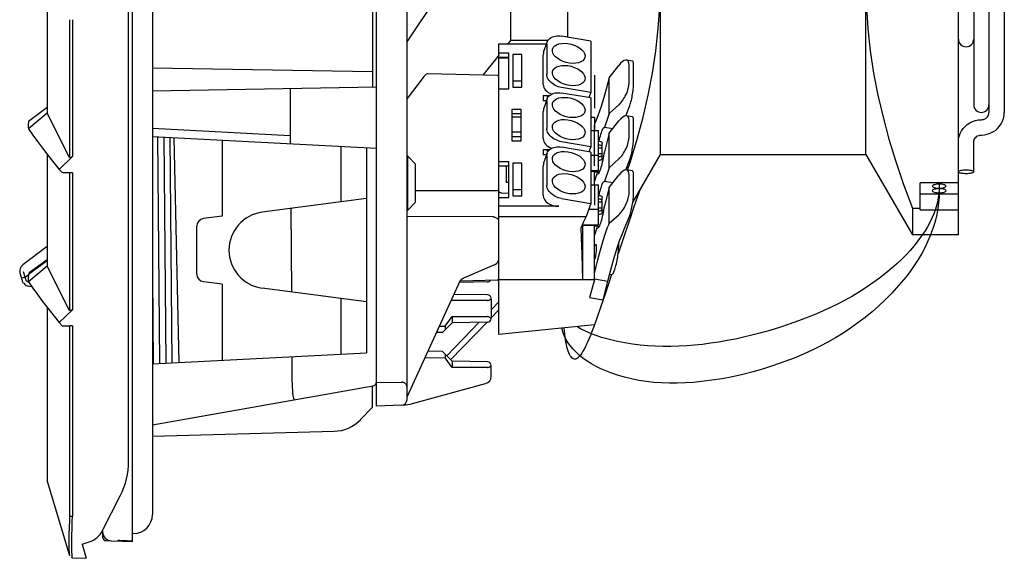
# Model space of a CAD drawing. Header units: inches. Extents: x 0 to 39.3, y 0 to 30.4.
# Tile 19 of 39: x 20.8 to 25.9, y 9.7 to 12.5. Entities that reach past the tile are written whole.
import ezdxf

# ---------------------------------------------------------------- set-up
doc = ezdxf.new("R2010")
doc.units = ezdxf.units.IN
doc.header["$LTSCALE"] = 2.160714
doc.header["$MEASUREMENT"] = 0
doc.layers.get('0').update_dxf_attribs({"linetype": 'CONTINUOUS'})
for name, color, linetype in [('BLACK', 7, 'CONTINUOUS'), ('FAN-ELECTRICS_2', 7, 'CONTINUOUS'), ('INTFCLR_11', 7, 'CONTINUOUS')]:
    doc.layers.add(name, color=color, linetype=linetype)

msp = doc.modelspace()

# ---------------------------------------------------------------- linework, layer by layer
at = {"color": 7, "linetype": 'Continuous'}
for p, q in [((21.4262, 9.8327), (21.4262, 19.7051)), ((21.5286, 19.5661), (21.5286, 9.9717)), ((22.6802, 10.5289), (22.6802, 19.1127)), ((25.6723, 11.4096), (25.6723, 18.1813)), ((22.6606, 17.3673), (22.6606, 12.1705)), ((24.1393, 16.9677), (24.1393, 11.823)), ((25.1974, 11.823), (25.1974, 16.9677)), ((25.9085, 14.0567), (25.9085, 12.0384)), ((25.751, 13.9737), (25.751, 12.0789)), ((25.8298, 13.9994), (25.8298, 12.0384)), ((22.8376, 10.5634), (22.8376, 13.2575)), ((22.8376, 12.4029), (23.3793, 13.21)), ((23.6644, 12.426), (23.6644, 12.9503)), ((23.3692, 12.4084), (23.3557, 12.3916)), ((23.5616, 12.4084), (23.3692, 12.4084)), ((23.7819, 12.4059), (23.6326, 12.4314)), ((23.7819, 12.4059), (23.7819, 12.1415)), ((23.3101, 12.3916), (23.5548, 12.3916)), ((23.3101, 10.8966), (23.3101, 12.3916)), ((23.5401, 12.3486), (23.5581, 12.4012)), ((23.5561, 12.3888), (23.5561, 12.2357)), ((23.3106, 12.335), (23.2271, 12.2303)), ((23.3101, 12.3457), (23.3613, 12.3457)), ((23.3101, 12.3234), (23.3613, 12.3234)), ((23.3101, 12.3202), (23.3613, 12.3202)), ((23.3613, 12.1612), (23.3613, 12.3457)), ((23.4282, 12.337), (23.381, 12.337)), ((23.381, 12.337), (23.381, 12.1699)), ((23.4282, 12.1699), (23.4282, 12.337)), ((23.538, 12.1828), (23.538, 12.3359)), ((23.9972, 12.3031), (23.9666, 12.3083)), ((21.5286, 12.269), (22.6607, 12.2492)), ((23.8772, 12.2164), (23.9261, 12.2802)), ((23.9794, 12.1906), (23.9794, 12.2835)), ((24.0024, 12.1867), (24.0024, 12.2796)), ((22.9205, 12.2192), (22.8376, 12.1111)), ((23.3024, 12.2284), (22.9454, 12.2377)), ((23.4282, 12.2005), (23.381, 12.2005)), ((23.8772, 12.2164), (23.8706, 12.1908)), ((23.8772, 12.0329), (23.8772, 12.2164)), ((21.5286, 12.1507), (22.6801, 12.1708)), ((22.2376, 12.1631), (22.2373, 11.9204)), ((23.3101, 12.1612), (23.3613, 12.1612)), ((23.381, 12.1699), (23.4282, 12.1699)), ((23.7819, 12.1415), (23.6326, 12.1669)), ((23.538, 12.1271), (23.5713, 12.1271)), ((23.538, 12.1271), (23.538, 12.0993)), ((23.5652, 12.1212), (23.538, 12.1258)), ((23.5548, 12.0993), (23.538, 12.0993)), ((23.5581, 12.1089), (23.5401, 12.0563)), ((23.7819, 12.1136), (23.6326, 12.1391)), ((23.7819, 12.1415), (23.7729, 12.1152)), ((23.7819, 12.1136), (23.7819, 11.8631)), ((23.4243, 12.0547), (23.377, 12.0547)), ((23.377, 12.0547), (23.377, 11.8933)), ((23.4243, 11.8933), (23.4243, 12.0547)), ((23.5561, 12.0965), (23.5561, 11.9573)), ((23.8772, 12.0329), (23.9275, 12.079)), ((23.9621, 12.0218), (23.9813, 12.0698)), ((23.4243, 12.0325), (23.377, 12.0325)), ((23.4243, 12.0144), (23.377, 12.0144)), ((23.538, 11.9044), (23.538, 12.0436)), ((23.8022, 12.013), (23.7819, 12.013)), ((23.8022, 12.013), (23.8022, 11.9461)), ((23.8772, 12.0329), (23.8522, 11.9625)), ((23.9972, 12.0166), (23.9666, 12.0218)), ((21.5286, 11.9575), (22.2373, 11.9204)), ((23.8955, 11.9551), (23.8522, 11.9625)), ((23.8772, 11.9319), (23.9275, 11.9956)), ((23.9794, 11.9122), (23.9794, 11.997)), ((24.0024, 11.9083), (24.0024, 11.9931)), ((21.5286, 11.9161), (22.6801, 11.8557)), ((21.5546, 11.9147), (21.5648, 10.7476)), ((21.5869, 11.913), (21.5971, 10.7493)), ((21.6294, 10.751), (21.6192, 11.9113)), ((21.6391, 11.9103), (21.6646, 10.7528)), ((21.8878, 11.8973), (21.8878, 11.5056)), ((22.2372, 11.9204), (22.2376, 11.8789)), ((23.377, 11.9392), (23.4243, 11.9392)), ((23.4243, 11.9142), (23.377, 11.9142)), ((23.7819, 11.9461), (23.8219, 11.9461)), ((23.8219, 11.7391), (23.8219, 11.9461)), ((23.8252, 11.8908), (23.8273, 11.9002)), ((23.8772, 11.9319), (23.8522, 11.8372)), ((23.8772, 11.7546), (23.8772, 11.9319)), ((22.4971, 11.8653), (22.4971, 11.5792)), ((22.629, 11.8584), (22.629, 10.8034)), ((23.377, 11.8933), (23.4243, 11.8933)), ((23.538, 11.8487), (23.5713, 11.8487)), ((23.538, 11.8487), (23.538, 11.8209)), ((23.5652, 11.8428), (23.538, 11.8474)), ((23.7819, 11.8631), (23.6326, 11.8886)), ((23.7819, 11.8352), (23.6326, 11.8607)), ((23.7819, 11.8631), (23.7729, 11.8368)), ((23.8219, 11.8909), (23.8262, 11.8907)), ((23.8262, 11.8716), (23.8219, 11.8716)), ((23.8301, 11.8712), (23.8262, 11.8716)), ((23.8338, 11.8892), (23.8369, 11.8876)), ((23.837, 11.8875), (23.8395, 11.8854)), ((23.8395, 11.8854), (23.841, 11.8829)), ((23.841, 11.8829), (23.8416, 11.88)), ((23.8416, 11.8672), (23.8416, 11.88)), ((23.8416, 11.8253), (23.8416, 11.8582)), ((25.751, 11.7342), (25.751, 11.8863)), ((22.8416, 11.8146), (22.8376, 11.8148)), ((22.881, 11.7731), (22.8416, 11.8146)), ((22.8416, 11.5362), (22.8416, 11.8146)), ((23.5548, 11.8209), (23.538, 11.8209)), ((23.5581, 11.8305), (23.5401, 11.7779)), ((23.5561, 11.8181), (23.5561, 11.665)), ((23.7819, 11.8352), (23.7819, 11.5708)), ((23.8219, 11.8181), (23.7819, 11.8181)), ((23.8219, 11.8119), (23.8262, 11.8119)), ((23.8369, 11.7959), (23.8337, 11.7943)), ((23.8338, 11.8137), (23.837, 11.8157)), ((23.8394, 11.7981), (23.8369, 11.7959)), ((23.841, 11.8006), (23.8395, 11.7981)), ((23.8416, 11.8035), (23.841, 11.8006)), ((23.8416, 11.8024), (23.8416, 11.8163)), ((23.8416, 11.816), (23.8484, 11.8149)), ((23.8772, 11.7546), (23.9275, 11.8006)), ((24.1393, 11.823), (23.999, 11.58)), ((24.1393, 11.823), (25.1974, 11.823)), ((25.1974, 11.823), (25.4361, 11.4096)), ((22.881, 11.5776), (22.881, 11.7731)), ((23.3101, 11.7868), (23.3613, 11.7868)), ((23.3101, 11.7645), (23.3613, 11.7645)), ((23.3495, 11.6789), (23.3495, 11.7645)), ((23.3613, 11.6024), (23.3613, 11.7868)), ((23.4282, 11.7781), (23.381, 11.7781)), ((23.381, 11.7781), (23.381, 11.6111)), ((23.4282, 11.6111), (23.4282, 11.7781)), ((23.538, 11.6121), (23.538, 11.7652)), ((23.8262, 11.7928), (23.8219, 11.7927)), ((23.8301, 11.7932), (23.8262, 11.7928)), ((23.8336, 11.7942), (23.8301, 11.7932)), ((23.8772, 11.7546), (23.8522, 11.6841)), ((23.9621, 11.7434), (23.9813, 11.7914)), ((23.9711, 11.7419), (23.9867, 11.7876)), ((23.7819, 11.7402), (23.8219, 11.7402)), ((23.7819, 11.7374), (23.8188, 11.7374)), ((23.8022, 11.6677), (23.8022, 11.7374)), ((23.8244, 11.7289), (23.8022, 11.7327)), ((23.8136, 11.7234), (23.8022, 11.6859)), ((23.8195, 11.7224), (23.8136, 11.7234)), ((23.8772, 11.6535), (23.9275, 11.7172)), ((23.9972, 11.7382), (23.9666, 11.7434)), ((23.9794, 11.6258), (23.9794, 11.7186)), ((24.0024, 11.6219), (24.0024, 11.7147)), ((23.3613, 11.6789), (23.3495, 11.6789)), ((23.7819, 11.6677), (23.8219, 11.6677)), ((23.8219, 11.4607), (23.8219, 11.6677)), ((23.8955, 11.6767), (23.8522, 11.6841)), ((23.8772, 11.6535), (23.8522, 11.5588)), ((23.8772, 11.4701), (23.8772, 11.6535)), ((25.6723, 11.678), (25.4754, 11.678)), ((25.4754, 11.5381), (25.4754, 11.678)), ((22.629, 11.5966), (22.0934, 11.5261)), ((22.881, 11.6369), (23.3024, 11.6384)), ((23.3101, 11.6325), (23.3106, 11.6311)), ((23.3101, 11.6024), (23.3613, 11.6024)), ((23.3106, 11.6311), (23.3122, 11.6296)), ((23.3122, 11.6296), (23.3147, 11.6282)), ((23.3216, 11.6261), (23.3256, 11.6257)), ((23.3256, 11.6257), (23.3613, 11.6248)), ((23.4282, 11.6417), (23.381, 11.6417)), ((23.381, 11.6111), (23.4282, 11.6111)), ((23.6326, 11.5963), (23.7819, 11.5708)), ((23.8219, 11.6125), (23.8262, 11.6124)), ((23.8262, 11.5932), (23.8219, 11.5933)), ((23.8252, 11.6124), (23.8273, 11.6218)), ((23.8301, 11.5928), (23.8262, 11.5932)), ((23.8338, 11.6108), (23.8369, 11.6092)), ((23.837, 11.6092), (23.8395, 11.607)), ((23.8395, 11.607), (23.841, 11.6045)), ((23.841, 11.6045), (23.8416, 11.6016)), ((23.8416, 11.5889), (23.8416, 11.6016)), ((25.6723, 11.6188), (25.4754, 11.6188)), ((22.2403, 11.5454), (22.2438, 11.1159)), ((22.8416, 11.5362), (22.881, 11.5776)), ((23.619, 11.5564), (23.3101, 11.5564)), ((23.7819, 11.5708), (23.7589, 11.5035)), ((23.8416, 11.547), (23.8416, 11.5798)), ((25.4361, 11.5472), (25.4754, 11.5472)), ((25.4361, 11.5472), (25.4361, 11.4096)), ((21.8878, 11.5056), (21.7911, 11.4929)), ((22.8376, 11.536), (22.8416, 11.5362)), ((23.2809, 11.5018), (22.8376, 11.5042)), ((23.3101, 11.5035), (23.7589, 11.5035)), ((23.8219, 11.5397), (23.7713, 11.5397)), ((23.8219, 11.5335), (23.8262, 11.5335)), ((23.8262, 11.5144), (23.8219, 11.5143)), ((23.8301, 11.5148), (23.8262, 11.5144)), ((23.8336, 11.5158), (23.8301, 11.5148)), ((23.8369, 11.5175), (23.8337, 11.5159)), ((23.8338, 11.5353), (23.837, 11.5374)), ((23.8394, 11.5197), (23.8369, 11.5175)), ((23.841, 11.5222), (23.8395, 11.5197)), ((23.8416, 11.5252), (23.841, 11.5223)), ((23.8416, 11.524), (23.8416, 11.5379)), ((23.8416, 11.5376), (23.8484, 11.5365)), ((23.8772, 11.4701), (23.9261, 11.5129)), ((23.9535, 11.4382), (23.9807, 11.5035)), ((25.4754, 11.5381), (25.6723, 11.5381)), ((21.7569, 11.208), (21.7569, 11.4539)), ((23.7313, 11.4437), (23.7331, 11.3952)), ((23.7378, 11.4591), (23.8188, 11.4591)), ((23.739, 11.4618), (23.8219, 11.4618)), ((23.7392, 11.4591), (23.7392, 11.1778)), ((23.8022, 11.1778), (23.8022, 11.4591)), ((23.8244, 11.4505), (23.8022, 11.4543)), ((23.8136, 11.445), (23.8022, 11.4075)), ((23.8195, 11.444), (23.8136, 11.445)), ((23.8772, 11.4701), (23.8706, 11.4523)), ((23.7331, 11.3952), (23.7358, 11.3102)), ((25.6723, 11.4096), (25.4361, 11.4096)), ((20.9873, 11.3503), (20.862, 11.2559)), ((23.3094, 11.2822), (23.3101, 11.289)), ((23.7358, 11.3102), (23.7392, 11.1778)), ((20.8958, 11.2154), (20.9873, 11.2831)), ((20.9007, 11.2147), (20.986, 11.278)), ((23.2872, 11.2556), (23.1275, 11.1875)), ((20.8477, 11.214), (20.8586, 11.1747)), ((20.8738, 11.1925), (20.8551, 11.1873)), ((20.8741, 11.1925), (20.8663, 11.2198)), ((20.8741, 11.1925), (20.8915, 11.2055)), ((20.878, 11.1794), (20.8741, 11.1925)), ((20.9007, 11.2147), (20.8958, 11.2154)), ((21.5286, 11.1996), (21.5325, 10.7459)), ((23.1227, 11.1851), (23.1275, 11.1875)), ((23.1275, 11.1875), (23.1275, 11.1875)), ((23.8794, 11.2082), (23.8906, 11.2063)), ((20.8651, 11.1615), (20.8667, 11.1627)), ((20.8667, 11.1627), (20.8759, 11.1517)), ((20.879, 11.1766), (20.878, 11.1794)), ((20.8927, 11.146), (20.9079, 11.1445)), ((21.8878, 11.1562), (21.7911, 11.1689)), ((21.8878, 11.1562), (21.8878, 10.7645)), ((23.1117, 11.1747), (22.8388, 10.5776)), ((23.2514, 11.1674), (23.1072, 11.1649)), ((23.3024, 11.1768), (23.1119, 11.1718)), ((23.8022, 11.1778), (23.3101, 11.1778)), ((23.8022, 11.1778), (23.7751, 11.088)), ((23.8022, 11.1834), (23.8701, 11.1718)), ((23.8463, 11.0759), (23.8701, 11.1718)), ((22.629, 11.0652), (22.0934, 11.1357)), ((23.2514, 11.1007), (23.0793, 11.1037)), ((23.7751, 11.088), (23.8463, 11.0759)), ((22.4971, 11.0826), (22.4971, 10.7965)), ((23.2515, 11.072), (23.0647, 11.0718)), ((23.2689, 11.0831), (23.27, 11.0862)), ((23.2707, 11.0811), (23.2707, 10.9804)), ((23.3101, 11.0654), (23.2707, 11.0246)), ((23.8463, 11.0759), (23.8022, 10.9468)), ((23.0345, 10.9405), (23.0693, 10.9896)), ((23.0693, 10.9896), (23.2515, 10.9894)), ((23.0693, 10.9896), (23.0693, 10.9575)), ((23.2707, 10.9826), (23.3101, 11.0234)), ((23.0047, 10.9405), (23.0345, 10.9405)), ((23.0202, 10.9075), (23.0693, 10.9575)), ((23.0345, 10.9405), (23.0345, 10.922)), ((23.2082, 10.9599), (23.0419, 10.7877)), ((23.0619, 10.7665), (23.2495, 10.9606)), ((23.2514, 10.9607), (23.0693, 10.9575)), ((23.8022, 10.9468), (23.3101, 10.8966)), ((23.0203, 10.9075), (22.9894, 10.9069)), ((21.5286, 10.7457), (22.629, 10.8034)), ((22.2475, 10.6798), (22.2468, 10.7834)), ((23.0203, 10.8095), (22.9454, 10.8108)), ((23.0693, 10.7594), (23.0202, 10.8094)), ((23.0345, 10.7949), (23.0345, 10.7764)), ((23.0345, 10.7764), (22.9297, 10.7763)), ((23.0693, 10.7273), (23.0345, 10.7764)), ((23.2514, 10.7563), (23.0693, 10.7594)), ((23.0693, 10.7594), (23.0693, 10.7273)), ((23.2689, 10.7386), (23.27, 10.7417)), ((23.2707, 10.6826), (23.2707, 10.7366)), ((23.2515, 10.7276), (23.0693, 10.7273)), ((21.5286, 10.4335), (22.6639, 10.6337)), ((22.6605, 10.5234), (22.6605, 10.6331)), ((22.6802, 10.6506), (22.8087, 10.6525)), ((22.8656, 10.5421), (23.2417, 10.6446)), ((22.8375, 10.6249), (22.8376, 10.6239)), ((22.8087, 10.5334), (22.6802, 10.5289)), ((22.6605, 10.5234), (22.5981, 10.4593)), ((21.5286, 10.3737), (22.4625, 10.3998)), ((21.2727, 9.886), (21.2727, 9.8835)), ((21.2742, 9.8524), (21.2733, 9.8768)), ((21.4302, 9.8732), (21.4262, 9.8732)), ((21.2894, 9.8372), (21.3174, 9.8363)), ((21.3184, 9.8363), (21.4262, 9.8327)), ((21.3526, 9.8351), (21.3526, 9.8395))]:
    msp.add_line(p, q, dxfattribs=at)
at = {"color": 6, "linetype": 'Continuous'}
for p, q in [((21.4065, 10.2466), (21.4065, 18.8368)), ((20.9873, 12.6124), (20.9873, 12.0358)), ((21.102, 12.5161), (21.102, 11.8076)), ((21.1172, 12.5161), (21.1172, 11.8123)), ((20.9873, 12.0637), (20.8916, 11.9929)), ((20.9873, 12.0358), (20.8916, 11.9556)), ((21.102, 11.8076), (20.9873, 12.0358)), ((20.8916, 11.9556), (20.914, 11.9231)), ((20.914, 11.9231), (20.9384, 11.8895)), ((20.9873, 11.825), (20.9873, 11.2484)), ((21.0488, 11.7463), (21.1172, 11.8123)), ((21.102, 11.8076), (21.107, 11.8092)), ((21.107, 11.8092), (21.1121, 11.8107)), ((21.1121, 11.8107), (21.1172, 11.8123)), ((21.0655, 11.7296), (21.0488, 11.7463)), ((21.0721, 11.7294), (21.0655, 11.7296)), ((21.0788, 11.7293), (21.0721, 11.7294)), ((21.1054, 11.7289), (21.0987, 11.7291)), ((21.102, 11.7287), (21.102, 11.0202)), ((21.1172, 11.7287), (21.1054, 11.7289)), ((21.1172, 11.7287), (21.1172, 11.0249)), ((20.9873, 11.2763), (20.8916, 11.2055)), ((20.9873, 11.2484), (20.8916, 11.1682)), ((21.102, 11.0202), (20.9873, 11.2484)), ((20.8916, 11.1682), (20.914, 11.1357)), ((20.914, 11.1357), (20.9384, 11.1021)), ((20.9873, 11.0376), (20.9873, 10.1429)), ((21.0488, 10.9589), (21.1172, 11.0249)), ((21.102, 11.0202), (21.107, 11.0218)), ((21.107, 11.0218), (21.1121, 11.0233)), ((21.1121, 11.0233), (21.1172, 11.0249)), ((21.0655, 10.9422), (21.0488, 10.9589)), ((21.0987, 10.9417), (21.1054, 10.9415)), ((21.102, 10.9413), (21.102, 9.963)), ((21.1172, 10.9413), (21.1054, 10.9415)), ((21.1172, 10.9413), (21.1172, 9.9632)), ((20.9873, 10.1429), (21.102, 9.7605)), ((21.2725, 9.8889), (21.3636, 10.0679)), ((21.102, 9.963), (21.1172, 9.9632)), ((21.1669, 9.8183), (21.2037, 9.8302)), ((21.1147, 9.7933), (21.1145, 9.8118)), ((21.1151, 9.7777), (21.1147, 9.7933)), ((21.1669, 9.8183), (21.1884, 9.7463)), ((21.1117, 9.753), (21.1172, 9.7488)), ((21.1172, 9.7488), (21.1884, 9.7463))]:
    msp.add_line(p, q, dxfattribs=at)
at = {"color": 7, "linetype": 'Continuous'}
for points in [[(23.3793, 13.21), (23.3764, 13.066), (23.374, 12.9256), (23.372, 12.7894), (23.3705, 12.6575), (23.3696, 12.5304), (23.3692, 12.4084)], [(23.9867, 11.7876), (24.0216, 11.9018), (24.0519, 12.0143), (24.0782, 12.1276), (24.1, 12.2412), (24.1173, 12.3564), (24.1297, 12.4709), (24.137, 12.5832), (24.1393, 12.6936)], [(25.1974, 12.6936), (25.1997, 12.583), (25.207, 12.4707), (25.2195, 12.3561), (25.2367, 12.241), (25.2586, 12.1273), (25.2849, 12.0141), (25.3151, 11.9016), (25.3501, 11.7874), (25.3905, 11.669), (25.4361, 11.5472)], [(23.5581, 12.4012), (23.5604, 12.4065), (23.5637, 12.4117), (23.5678, 12.4165), (23.5728, 12.4207), (23.5785, 12.4243), (23.5849, 12.4274), (23.5918, 12.4298), (23.5993, 12.4316), (23.6072, 12.4326), (23.6155, 12.4329), (23.6239, 12.4325), (23.6326, 12.4314)], [(23.5561, 12.3888), (23.5566, 12.395), (23.5581, 12.4012)], [(24.0024, 12.2796), (24.0023, 12.2853), (24.0019, 12.2904), (24.0014, 12.2946), (24.0006, 12.298), (23.9997, 12.3006), (23.9986, 12.3023), (23.9972, 12.3031)], [(22.9454, 12.2377), (22.9437, 12.2376), (22.9409, 12.237), (22.9379, 12.2356), (22.9346, 12.2336), (22.9312, 12.231), (22.9277, 12.2277), (22.9241, 12.2237), (22.9205, 12.2192)], [(23.6326, 12.1669), (23.6239, 12.1688), (23.6155, 12.1713), (23.6072, 12.1744), (23.5993, 12.1782), (23.5918, 12.1825), (23.5849, 12.1873), (23.5785, 12.1925), (23.5728, 12.1981), (23.5678, 12.204), (23.5637, 12.2102), (23.5604, 12.2165), (23.558, 12.2229), (23.5566, 12.2293), (23.5561, 12.2357)], [(23.8706, 12.1908), (23.862, 12.1583), (23.8534, 12.1274), (23.8448, 12.0981), (23.8361, 12.0705), (23.8275, 12.0449), (23.819, 12.0212), (23.8105, 11.9996), (23.8022, 11.98)], [(23.9813, 12.0698), (23.9833, 12.0751), (23.9852, 12.081), (23.9872, 12.0875), (23.9891, 12.0945), (23.991, 12.1019), (23.9928, 12.1097), (23.9944, 12.1178), (23.996, 12.126), (23.9974, 12.1343), (23.9987, 12.1425), (23.9998, 12.1507), (24.0007, 12.1587), (24.0014, 12.1663), (24.002, 12.1736), (24.0023, 12.1804), (24.0024, 12.1867)], [(23.5561, 12.0965), (23.5566, 12.1027), (23.5581, 12.1089)], [(23.5581, 12.1089), (23.5604, 12.1142), (23.5637, 12.1194), (23.5678, 12.1241), (23.5728, 12.1284), (23.5785, 12.132), (23.5849, 12.1351), (23.5918, 12.1375), (23.5993, 12.1392), (23.6072, 12.1403), (23.6155, 12.1406), (23.6239, 12.1402), (23.6326, 12.1391)], [(24.0024, 11.9931), (24.0023, 11.9988), (24.002, 12.0037), (24.0014, 12.0079), (24.0007, 12.0114), (23.9998, 12.014), (23.9987, 12.0157), (23.9974, 12.0165), (23.9972, 12.0166)], [(25.6723, 11.8863), (25.6733, 11.9013), (25.6763, 11.916), (25.6812, 11.9303), (25.688, 11.9438), (25.6965, 11.9563), (25.7067, 11.9677), (25.7183, 11.9777), (25.7312, 11.9861), (25.745, 11.9929), (25.7597, 11.9978), (25.7749, 12.0007), (25.7904, 12.0017)], [(25.7904, 11.923), (25.8059, 11.924), (25.8211, 11.9269), (25.8358, 11.9318), (25.8497, 11.9386), (25.8625, 11.947), (25.8741, 11.957), (25.8843, 11.9683), (25.8928, 11.9809), (25.8996, 11.9944), (25.9045, 12.0086), (25.9075, 12.0234), (25.9085, 12.0384)], [(25.7904, 12.0017), (25.7964, 12.0021), (25.8022, 12.0034), (25.8078, 12.0055), (25.813, 12.0084), (25.8178, 12.012), (25.8218, 12.0163), (25.8252, 12.0213), (25.8277, 12.0267), (25.8292, 12.0324), (25.8298, 12.0384)], [(23.6326, 11.8886), (23.6239, 11.8904), (23.6155, 11.8929), (23.6072, 11.896), (23.5993, 11.8998), (23.5918, 11.9041), (23.5849, 11.9089), (23.5785, 11.9141), (23.5728, 11.9197), (23.5678, 11.9256), (23.5637, 11.9318), (23.5604, 11.9381), (23.558, 11.9445), (23.5566, 11.9509), (23.5561, 11.9573)], [(23.8346, 11.9281), (23.8371, 11.9357), (23.8394, 11.9424), (23.8418, 11.9483), (23.8441, 11.9532), (23.8463, 11.9571), (23.8484, 11.96), (23.8503, 11.9617), (23.8522, 11.9625)], [(23.8273, 11.9002), (23.8297, 11.9102), (23.8321, 11.9194), (23.8346, 11.9281)], [(23.9813, 11.7914), (23.9833, 11.7967), (23.9852, 11.8026), (23.9872, 11.8091), (23.9891, 11.8161), (23.991, 11.8235), (23.9928, 11.8313), (23.9944, 11.8394), (23.996, 11.8476), (23.9974, 11.8559), (23.9987, 11.8641), (23.9998, 11.8723), (24.0007, 11.8803), (24.0014, 11.8879), (24.002, 11.8952), (24.0023, 11.902), (24.0024, 11.9083)], [(25.751, 11.8863), (25.7516, 11.8923), (25.7531, 11.898), (25.7556, 11.9034), (25.759, 11.9083), (25.763, 11.9127), (25.7678, 11.9163), (25.773, 11.9192), (25.7786, 11.9213), (25.7844, 11.9225), (25.7904, 11.923)], [(23.5581, 11.8305), (23.5604, 11.8358), (23.5637, 11.841), (23.5678, 11.8458), (23.5728, 11.85), (23.5785, 11.8536), (23.5849, 11.8567), (23.5918, 11.8591), (23.5993, 11.8609), (23.6072, 11.8619), (23.6155, 11.8622), (23.6239, 11.8618), (23.6326, 11.8607)], [(23.8262, 11.8907), (23.8303, 11.8903), (23.8337, 11.8893)], [(23.8368, 11.8679), (23.8336, 11.87), (23.8301, 11.8712)], [(23.8416, 11.8582), (23.841, 11.8619), (23.8394, 11.8652), (23.8368, 11.8679)], [(23.5561, 11.8181), (23.5566, 11.8243), (23.5581, 11.8305)], [(23.8262, 11.8119), (23.8303, 11.8124), (23.8338, 11.8137)], [(23.8522, 11.8372), (23.8503, 11.8258), (23.8484, 11.8145), (23.8463, 11.8035), (23.8441, 11.7929), (23.8418, 11.7826), (23.8394, 11.7729), (23.8371, 11.7639), (23.8346, 11.7555)], [(23.837, 11.8157), (23.8395, 11.8185), (23.841, 11.8217), (23.8416, 11.8253)], [(23.8346, 11.7555), (23.8321, 11.7477), (23.8297, 11.7408), (23.8273, 11.7349), (23.825, 11.7299), (23.8227, 11.726), (23.8206, 11.7233)], [(25.6723, 11.7342), (25.6729, 11.736), (25.6747, 11.7377), (25.6776, 11.7393), (25.6815, 11.7407), (25.6863, 11.742), (25.6919, 11.743), (25.6981, 11.7437), (25.7047, 11.7442), (25.7115, 11.7444), (25.7183, 11.7442), (25.725, 11.7438), (25.7312, 11.743), (25.7368, 11.742), (25.7417, 11.7408), (25.7456, 11.7393), (25.7486, 11.7377), (25.7504, 11.736), (25.751, 11.7342)], [(23.8163, 11.7211), (23.8151, 11.7216), (23.8136, 11.7234)], [(23.8206, 11.7233), (23.8186, 11.7216), (23.8167, 11.721), (23.8163, 11.7211)], [(24.0024, 11.7147), (24.0023, 11.7204), (24.002, 11.7253), (24.0014, 11.7296), (24.0007, 11.733), (23.9998, 11.7356), (23.9987, 11.7373), (23.9974, 11.7382), (23.9972, 11.7382)], [(25.751, 11.7342), (25.7504, 11.7324), (25.7486, 11.7307), (25.7457, 11.7291), (25.7418, 11.7276), (25.737, 11.7264), (25.7315, 11.7254), (25.7253, 11.7246), (25.7186, 11.7241), (25.7118, 11.724), (25.705, 11.7241), (25.6984, 11.7246), (25.6921, 11.7253), (25.6865, 11.7263), (25.6817, 11.7276), (25.6777, 11.729), (25.6747, 11.7307), (25.6729, 11.7324), (25.6723, 11.7342)], [(23.6326, 11.5963), (23.6239, 11.5981), (23.6155, 11.6006), (23.6072, 11.6037), (23.5993, 11.6075), (23.5918, 11.6118), (23.5849, 11.6166), (23.5785, 11.6218), (23.5728, 11.6274), (23.5678, 11.6333), (23.5637, 11.6395), (23.5604, 11.6458), (23.558, 11.6522), (23.5566, 11.6586), (23.5561, 11.665)], [(23.8273, 11.6218), (23.8297, 11.6318), (23.8321, 11.641), (23.8346, 11.6497)], [(23.8346, 11.6497), (23.8371, 11.6573), (23.8394, 11.664), (23.8418, 11.6699), (23.8441, 11.6748), (23.8463, 11.6787), (23.8484, 11.6816), (23.8503, 11.6834), (23.8522, 11.6841)], [(25.5739, 11.6709), (25.5668, 11.6706), (25.5602, 11.67), (25.5541, 11.669), (25.5488, 11.6677), (25.5444, 11.6661), (25.5412, 11.6643), (25.5392, 11.6623), (25.5384, 11.6602)], [(25.5384, 11.6602), (25.5391, 11.6582), (25.5411, 11.6562), (25.5443, 11.6543), (25.5487, 11.6527), (25.554, 11.6514), (25.5602, 11.6504), (25.5667, 11.6498), (25.5739, 11.6495)], [(25.5739, 11.6472), (25.5668, 11.6469), (25.5602, 11.6464), (25.5541, 11.6454), (25.5488, 11.6441), (25.5444, 11.6425), (25.5412, 11.6406), (25.5392, 11.6386), (25.5384, 11.6365)], [(25.6093, 11.6602), (25.6086, 11.6622), (25.6067, 11.6642), (25.6034, 11.6661), (25.5991, 11.6677), (25.5937, 11.669), (25.5876, 11.67), (25.581, 11.6706), (25.5739, 11.6709)], [(25.5739, 11.6495), (25.581, 11.6498), (25.5875, 11.6504), (25.5936, 11.6514), (25.5989, 11.6527), (25.6033, 11.6543), (25.6066, 11.6561), (25.6086, 11.6581), (25.6093, 11.6602)], [(25.6093, 11.6365), (25.6086, 11.6386), (25.6067, 11.6406), (25.6034, 11.6424), (25.5991, 11.644), (25.5937, 11.6453), (25.5876, 11.6463), (25.581, 11.6469), (25.5739, 11.6472)], [(23.3101, 11.6392), (23.3098, 11.6391), (23.3091, 11.6389), (23.3079, 11.6387), (23.3063, 11.6385), (23.3044, 11.6384), (23.3024, 11.6384)], [(23.3147, 11.6282), (23.3179, 11.6269), (23.3216, 11.6261)], [(23.8262, 11.6124), (23.8303, 11.6119), (23.8337, 11.6109)], [(23.8368, 11.5895), (23.8336, 11.5916), (23.8301, 11.5928)], [(23.9807, 11.5035), (23.9827, 11.5087), (23.9847, 11.5145), (23.9867, 11.521), (23.9887, 11.528), (23.9906, 11.5355), (23.9924, 11.5434), (23.9942, 11.5516), (23.9958, 11.5599), (23.9973, 11.5684), (23.9986, 11.5768), (23.9997, 11.5851), (24.0006, 11.5932), (24.0014, 11.6011), (24.0019, 11.6085), (24.0023, 11.6154), (24.0024, 11.6219)], [(25.5384, 11.6365), (25.5391, 11.6345), (25.5411, 11.6325), (25.5443, 11.6307), (25.5487, 11.629), (25.554, 11.6277), (25.5602, 11.6267), (25.5667, 11.6261), (25.5739, 11.6259)], [(25.5739, 11.6259), (25.581, 11.6261), (25.5875, 11.6267), (25.5936, 11.6277), (25.5989, 11.629), (25.6033, 11.6306), (25.6066, 11.6324), (25.6086, 11.6344), (25.6093, 11.6365)], [(23.8522, 11.5588), (23.8503, 11.5474), (23.8484, 11.5362), (23.8463, 11.5251), (23.8441, 11.5145), (23.8418, 11.5042), (23.8394, 11.4945), (23.8371, 11.4855), (23.8346, 11.4771)], [(23.8416, 11.5798), (23.841, 11.5835), (23.8394, 11.5868), (23.8368, 11.5895)], [(23.837, 11.5374), (23.8395, 11.5401), (23.841, 11.5433), (23.8416, 11.547)], [(23.2809, 11.5018), (23.2849, 11.5016), (23.2889, 11.5008), (23.2926, 11.4996), (23.2962, 11.4979), (23.2995, 11.4958), (23.3024, 11.4933)], [(23.3101, 11.4826), (23.3098, 11.4843), (23.3091, 11.486), (23.3079, 11.4877), (23.3063, 11.4895), (23.3045, 11.4914), (23.3024, 11.4933)], [(23.8262, 11.5335), (23.8303, 11.534), (23.8338, 11.5353)], [(23.8022, 11.2108), (23.8105, 11.2463), (23.819, 11.2805), (23.8275, 11.3133), (23.8361, 11.3446), (23.8448, 11.3742), (23.8534, 11.4021), (23.862, 11.4281), (23.8706, 11.4523)], [(23.8163, 11.4427), (23.8151, 11.4433), (23.8136, 11.445)], [(23.8206, 11.4449), (23.8186, 11.4432), (23.8167, 11.4427), (23.8163, 11.4427)], [(23.8346, 11.4771), (23.8321, 11.4693), (23.8297, 11.4624), (23.8273, 11.4565), (23.825, 11.4515), (23.8227, 11.4477), (23.8206, 11.4449)], [(23.8701, 11.1718), (23.8802, 11.2113), (23.8904, 11.2492), (23.9008, 11.2855), (23.9113, 11.3201), (23.9219, 11.3528), (23.9324, 11.3835), (23.943, 11.4119), (23.9535, 11.4382)], [(23.8079, 11.3602), (23.8088, 11.3597), (23.8095, 11.3583), (23.8101, 11.3562), (23.8105, 11.3533), (23.8108, 11.3498), (23.8109, 11.3456), (23.8108, 11.3409), (23.8105, 11.3357), (23.8101, 11.3301), (23.8095, 11.3242), (23.8088, 11.318), (23.808, 11.3118), (23.807, 11.3056), (23.8059, 11.2995), (23.8047, 11.2935), (23.8035, 11.2879), (23.8022, 11.2827)], [(23.8022, 11.3514), (23.8035, 11.3546), (23.8047, 11.3572), (23.8059, 11.359), (23.807, 11.36), (23.8079, 11.3602)], [(23.9055, 11.231), (23.9077, 11.2378), (23.9098, 11.2451), (23.9119, 11.2529), (23.914, 11.2612), (23.9159, 11.2699), (23.9177, 11.2788), (23.9194, 11.2878), (23.9209, 11.2969), (23.9223, 11.3059), (23.9235, 11.3149), (23.9245, 11.3236), (23.9253, 11.3321), (23.9258, 11.3401), (23.9262, 11.3476), (23.9263, 11.3544), (23.9262, 11.3607), (23.9259, 11.3646)], [(23.2872, 11.2556), (23.2905, 11.2572), (23.2973, 11.2619)], [(23.2973, 11.2619), (23.303, 11.2679), (23.3071, 11.2749), (23.3094, 11.2822)], [(23.8906, 11.2063), (23.8916, 11.2064), (23.8932, 11.2071), (23.8951, 11.2089), (23.897, 11.2116), (23.8991, 11.2152), (23.9012, 11.2197), (23.9033, 11.2249), (23.9055, 11.231)], [(20.8935, 11.1653), (20.892, 11.1656), (20.8893, 11.1665), (20.8866, 11.1679), (20.8843, 11.1696), (20.8822, 11.1717), (20.8804, 11.174), (20.879, 11.1766)], [(23.1118, 11.1748), (23.1138, 11.178), (23.1175, 11.1816), (23.1227, 11.1851)], [(23.2515, 11.072), (23.2549, 11.0723), (23.2579, 11.0731), (23.2607, 11.0743), (23.2632, 11.0759), (23.2654, 11.078), (23.2674, 11.0804), (23.2689, 11.0831)], [(23.2607, 10.9871), (23.258, 10.9883), (23.2549, 10.9891), (23.2515, 10.9894)], [(23.27, 10.9753), (23.2689, 10.9783), (23.2674, 10.981), (23.2655, 10.9834), (23.2632, 10.9855), (23.2607, 10.9871)], [(23.2515, 10.7276), (23.2549, 10.7278), (23.2579, 10.7286), (23.2607, 10.7298), (23.2632, 10.7314), (23.2654, 10.7335), (23.2674, 10.7359), (23.2689, 10.7386)], [(22.2491, 10.6259), (22.2483, 10.6431), (22.2478, 10.661), (22.2475, 10.6798)], [(22.8258, 10.6472), (22.8235, 10.6487), (22.8211, 10.6499), (22.8187, 10.6509), (22.8162, 10.6516), (22.8137, 10.6521), (22.8112, 10.6524), (22.8087, 10.6525)], [(22.8372, 10.6295), (22.8363, 10.6328), (22.8351, 10.6359), (22.8336, 10.6387), (22.832, 10.6412), (22.8301, 10.6435), (22.828, 10.6455), (22.8258, 10.6472)], [(22.2512, 10.5959), (22.25, 10.6101), (22.2491, 10.6259)], [(22.2588, 10.5622), (22.2572, 10.5634), (22.2556, 10.5674), (22.2541, 10.5743), (22.2526, 10.5838), (22.2512, 10.5959)], [(22.8372, 10.6295), (22.8374, 10.6287), (22.8375, 10.6278), (22.8375, 10.6268), (22.8375, 10.6258), (22.8375, 10.6249)]]:
    msp.add_lwpolyline(points, dxfattribs=at)
at = {"color": 6, "linetype": 'Continuous'}
for points in [[(20.8915, 11.9929), (20.8908, 11.9868), (20.8901, 11.9807), (20.8898, 11.9746), (20.8898, 11.9684), (20.8904, 11.9621), (20.8916, 11.9556)], [(20.9384, 11.8895), (20.9643, 11.8549), (20.9916, 11.8194), (21.0488, 11.7463)], [(21.0987, 11.7291), (21.0921, 11.7293), (21.0788, 11.7293)], [(20.8915, 11.2055), (20.8908, 11.1994), (20.8901, 11.1933), (20.8898, 11.1872), (20.8898, 11.181), (20.8904, 11.1747), (20.8916, 11.1682)], [(20.9384, 11.1021), (20.9643, 11.0675), (20.9916, 11.032), (21.0488, 10.9589)], [(21.0655, 10.9422), (21.0721, 10.942), (21.0788, 10.9419)], [(21.0788, 10.9419), (21.0921, 10.9419), (21.0987, 10.9417)], [(21.102, 9.963), (21.1017, 9.9367), (21.1011, 9.9112), (21.0998, 9.8625)], [(21.1151, 9.8562), (21.1163, 9.9079), (21.1168, 9.9353), (21.1172, 9.9632)], [(21.0998, 9.8625), (21.0993, 9.8407), (21.0992, 9.8209), (21.0993, 9.8035)], [(21.1145, 9.8118), (21.1147, 9.8329), (21.1151, 9.8562)], [(21.0993, 9.8035), (21.0998, 9.7888), (21.1004, 9.7768), (21.1011, 9.768), (21.1017, 9.7626), (21.102, 9.7605)], [(21.1172, 9.7488), (21.1168, 9.7506), (21.1163, 9.7561), (21.1157, 9.7652), (21.1151, 9.7777)]]:
    msp.add_lwpolyline(points, dxfattribs=at)
at = {"color": 7, "linetype": 'Continuous'}
for centre, radius, start, end in [((25.7117, 12.4165), 0.0394, 180, 360), ((23.3022, 12.2205), 0.00787, 0, 88.5), ((25.7904, 12.0789), 0.0394, 180, 360), ((21.7962, 11.4539), 0.0394, 97.5, 180), ((22.1191, 11.3309), 0.1969, 97.5, 262.5), ((20.8857, 11.2245), 0.0394, 127, 195.4284), ((21.7962, 11.208), 0.0394, 180, 262.5), ((20.8965, 11.1852), 0.0394, 195.4284, 217), ((20.8965, 11.1852), 0.0394, 238.4323, 264.3568), ((23.251, 11.187), 0.0197, 271, 325.311), ((23.3022, 11.1847), 0.00787, 271.5, 345.25), ((23.251, 11.0811), 0.0197, 15.0275, 89), ((23.251, 10.9804), 0.0197, 271, 344.9725), ((23.251, 10.7366), 0.0197, 15.0275, 89), ((23.2313, 10.6826), 0.0394, 285.2551, 360), ((22.6605, 10.653), 0.0197, 280, 360), ((22.8076, 10.5634), 0.03, 272, 360), ((22.8, 10.7827), 0.2494, 274.2095, 285.255), ((22.457, 10.5965), 0.1969, 271.6, 315.8), ((21.4302, 9.9717), 0.0984, 270, 360), ((21.3199, 9.8835), 0.0472, 180, 268.1), ((21.2899, 9.853), 0.0157, 182, 268.1)]:
    msp.add_arc(centre, radius, start, end, dxfattribs=at)
at = {"color": 6, "linetype": 'Continuous'}
for centre, radius, start, end in [((21.0128, 10.2466), 0.3937, 333, 360), ((21.1672, 9.9426), 0.1181, 287.9804, 333)]:
    msp.add_arc(centre, radius, start, end, dxfattribs=at)
at = {"color": 7, "linetype": 'Continuous'}
for centre in [(23.669, 12.3431), (23.669, 12.2289), (23.669, 12.0647), (23.669, 11.9506), (23.669, 11.7863), (23.669, 11.6722)]:
    msp.add_ellipse(centre, major_axis=(0.0833, -0.0215), ratio=0.570025, dxfattribs=at)
for centre, major_axis, ratio, start_param, end_param in [((23.619, 12.3359), (0.081, 0), 0.687366, 2.911121, 3.141593), ((23.934, 12.234), (0.0359, 0.0733), 0.380201, -0.659566, 1.085205), ((23.619, 12.1828), (0.081, 0), 0.687366, 3.141593, 4.230585), ((23.934, 12.1411), (0.0359, 0.0733), 0.380201, -2.372796, -0.659566), ((23.619, 12.0436), (0.081, 0), 0.687366, 2.911121, 3.141593), ((23.934, 11.9475), (0.0359, 0.0733), 0.380201, -0.659566, 1.053664), ((23.619, 11.9044), (0.081, 0), 0.687366, 3.141593, 4.230585), ((23.934, 11.8627), (0.0359, 0.0733), 0.380201, -2.372796, -0.659566), ((24.9972, 11.8418), (2.2555, 0.0241), 0.013799, 2.108573, 2.118767), ((24.9972, 11.8418), (2.2555, -0.0241), 0.013799, -2.11867, -2.108573), ((23.619, 11.7652), (0.081, 0), 0.687366, 2.911121, 3.141593), ((23.8346, 11.8418), (0.0161, 0.1043), 0.147753, -3.118745, -2.94046), ((23.934, 11.6691), (0.0359, 0.0733), 0.380201, -0.659566, 1.053664), ((23.619, 11.6121), (0.081, 0), 0.687366, -3.141593, -1.570796), ((23.934, 11.5763), (0.0359, 0.0733), 0.380201, -2.404337, -0.659566), ((24.9972, 11.5634), (2.2555, 0.0241), 0.013799, 2.108573, 2.118767), ((24.9972, 11.5634), (2.2555, -0.0241), 0.013799, -2.11867, -2.108573), ((23.7033, 10.8782), (0.1217, 0.6931), 0.165713, 0.47589, 0.646197), ((23.8346, 11.5634), (0.0161, 0.1043), 0.147753, -3.118745, -2.94046), ((21.79, 10.1456), (3.8778, -0.1463), 0.083576, -1.680687, -1.661597)]:
    msp.add_ellipse(centre, major_axis=major_axis, ratio=ratio, start_param=start_param, end_param=end_param, dxfattribs=at)
at = {"layer": 'BLACK', "color": 7, "linetype": 'Continuous'}
for p, q in [((25.5739, 11.6709), (25.5739, 11.6612)), ((25.5739, 11.6472), (25.5739, 11.6365))]:
    msp.add_line(p, q, dxfattribs=at)
for points in [[(25.5739, 11.6612), (25.573, 11.637), (25.5706, 11.6128), (25.5666, 11.5888), (25.561, 11.5649), (25.5541, 11.5414), (25.5458, 11.5183), (25.5362, 11.4956), (25.5255, 11.4734), (25.5137, 11.4516), (25.501, 11.4304), (25.4834, 11.404), (25.4646, 11.3784), (25.4447, 11.3535), (25.4237, 11.3295), (25.4018, 11.306), (25.3791, 11.2833), (25.3557, 11.2612), (25.3316, 11.2398), (25.2996, 11.213), (25.2668, 11.1873), (25.233, 11.1626), (25.1985, 11.139), (25.1633, 11.1164), (25.1273, 11.0949), (25.0907, 11.0745), (25.0535, 11.055), (25.0157, 11.0366), (24.9776, 11.019), (24.939, 11.0023), (24.9, 10.9864), (24.8512, 10.9676), (24.802, 10.9501), (24.7524, 10.9336), (24.7025, 10.9183), (24.6523, 10.9042), (24.6103, 10.8932), (24.5682, 10.8832), (24.5259, 10.874), (24.4836, 10.8656), (24.4411, 10.8583), (24.3987, 10.8519), (24.3576, 10.8466), (24.3165, 10.8424), (24.2755, 10.8391), (24.2347, 10.837), (24.1941, 10.8359), (24.1537, 10.836), (24.114, 10.8372), (24.0746, 10.8396), (24.0356, 10.8432), (23.9967, 10.8481), (23.9583, 10.8541), (23.9205, 10.8614), (23.8921, 10.8676), (23.8643, 10.8747), (23.837, 10.8825), (23.8103, 10.8913), (23.7902, 10.8987), (23.7705, 10.9068), (23.7515, 10.9156), (23.7333, 10.9251), (23.7159, 10.9354), (23.7125, 10.9376)], [(25.5739, 11.6365), (25.573, 11.6057), (25.5706, 11.5751), (25.5666, 11.5448), (25.5612, 11.515), (25.5543, 11.4856), (25.546, 11.4567), (25.5365, 11.4284), (25.5259, 11.4007), (25.5141, 11.3735), (25.5013, 11.347), (25.4838, 11.3142), (25.465, 11.2824), (25.4449, 11.2515), (25.4237, 11.2215), (25.4016, 11.1924), (25.3786, 11.1642), (25.3547, 11.1367), (25.3302, 11.1101), (25.2973, 11.0767), (25.2634, 11.0446), (25.2286, 11.0139), (25.1927, 10.9845), (25.156, 10.9565), (25.1185, 10.9299), (25.0802, 10.9047), (25.0411, 10.8808), (25.0014, 10.8582), (24.9611, 10.8369), (24.9202, 10.8169), (24.879, 10.798), (24.8273, 10.7762), (24.7751, 10.7561), (24.7226, 10.7376), (24.6697, 10.7208), (24.6167, 10.7057), (24.5635, 10.6921), (24.5104, 10.6802), (24.4575, 10.67), (24.4047, 10.6616), (24.3523, 10.655), (24.3102, 10.651), (24.2685, 10.6483), (24.2272, 10.6469), (24.1864, 10.6468), (24.1462, 10.6482), (24.1065, 10.6511), (24.0676, 10.6554), (24.0295, 10.6613), (23.9921, 10.6687), (23.9555, 10.6776), (23.9199, 10.688), (23.8853, 10.6998), (23.8593, 10.7099), (23.8341, 10.721), (23.8096, 10.733), (23.786, 10.7461), (23.7635, 10.7602), (23.7421, 10.7754), (23.7219, 10.7918), (23.7031, 10.8095), (23.6894, 10.8243), (23.6768, 10.8399), (23.6653, 10.8564), (23.655, 10.8739), (23.6462, 10.8922), (23.6391, 10.9105), (23.6334, 10.9295)]]:
    msp.add_lwpolyline(points, dxfattribs=at)
at = {"layer": 'FAN-ELECTRICS_2', "color": 7, "linetype": 'Continuous'}
for p, q in [((23.8022, 12.2315), (23.8022, 12.0612)), ((23.8022, 11.7653), (23.8022, 11.9739)), ((23.8022, 11.6665), (23.8022, 11.5629))]:
    msp.add_line(p, q, dxfattribs=at)
at = {"layer": 'INTFCLR_11', "color": 7, "linetype": 'Continuous'}
for p, q in [((24.0043, 11.5533), (23.9791, 11.4794)), ((23.9791, 11.4794), (23.9503, 11.3938)), ((23.9503, 11.3938), (23.923, 11.3114)), ((23.8889, 11.2065), (23.8541, 11.0999)), ((23.8541, 11.0999), (23.8468, 11.0777)), ((23.8015, 10.9465), (23.7999, 10.9423))]:
    msp.add_line(p, q, dxfattribs=at)
for points in [[(24.0362, 11.6445), (24.0296, 11.6257), (24.0043, 11.5533)], [(23.7999, 10.9423), (23.7933, 10.9246), (23.7868, 10.9077), (23.7804, 10.8916), (23.7741, 10.8765), (23.7675, 10.8611), (23.7609, 10.8468), (23.7545, 10.8336), (23.7483, 10.8217), (23.7422, 10.8109), (23.7363, 10.8013), (23.7305, 10.793), (23.7248, 10.786), (23.7193, 10.7802), (23.714, 10.7758), (23.7088, 10.7727), (23.7038, 10.7709), (23.6989, 10.7704), (23.6942, 10.7713), (23.6896, 10.7734), (23.6852, 10.7769), (23.6809, 10.7818), (23.6768, 10.7879), (23.6731, 10.7947), (23.6696, 10.8027), (23.6662, 10.8119), (23.663, 10.8224), (23.6598, 10.8343), (23.6574, 10.8452), (23.655, 10.8571), (23.6527, 10.8701), (23.6506, 10.8842), (23.6485, 10.8994), (23.6466, 10.9158), (23.6451, 10.9304)]]:
    msp.add_lwpolyline(points, dxfattribs=at)

doc.saveas('drawing.dxf')
